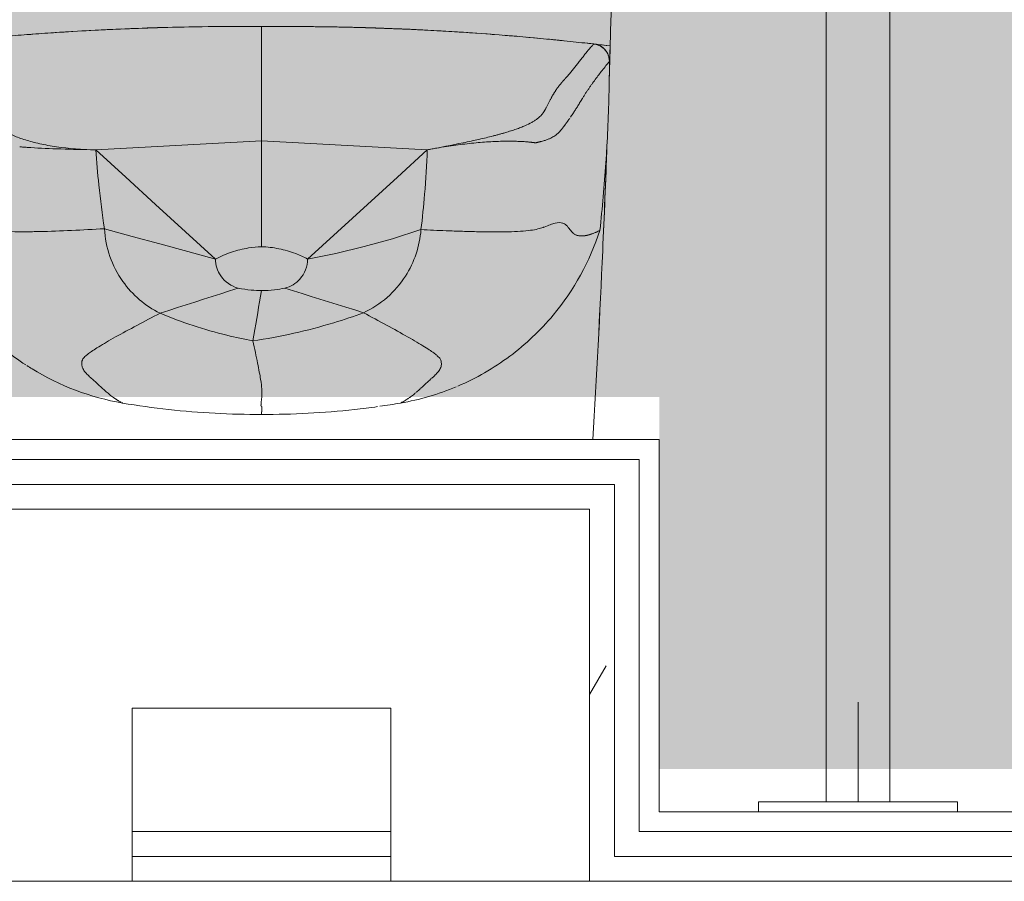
# Model space of a CAD drawing. Header units: millimetres. Extents: x 405189 to 603908, y 766722 to 946183.
# Tile 31 of 40: x 590396 to 590891, y 804058 to 804491. Entities that reach past the tile are written whole.
import ezdxf

# ---------------------------------------------------------------- set-up
doc = ezdxf.new("R2010")
doc.units = ezdxf.units.MM
doc.layers.add('A200-16_Toaletter', color=7, linetype='Continuous', lineweight=5, true_color=0xf8ff9f)
for name, color, linetype, lineweight in [('A24', 1, 'Continuous', 5), ('A873', 6, 'Continuous', 5), ('Imports in Families', 252, 'Continuous', 5)]:
    doc.layers.add(name, color=color, linetype=linetype, lineweight=lineweight)
pattern_1 = [(0.000387, (-230611.96, 401373.12), (406.399313, 101.602748), [33.528, -271.272, 33.528, -1896.872]), (0.000387, (-230611.96, 401373.12), (406.399313, 101.602748), [-338.328, -271.272, 33.528, -576.072, -1016]), (0.000387, (-230611.96, 401373.12), (406.399313, 101.602748), [-1219.2, 33.528, -271.272, 33.528, -677.672]), (0.000387, (-230611.96, 401373.12), (406.399313, 101.602748), [-1557.528, -169.672, 33.528, -474.472]), (120.000387, (-230459.56, 401423.92), (-291.190218, 301.150755), [33.528, -271.272, -1930.4]), (120.000387, (-230459.56, 401423.92), (-291.190218, 301.150755), [-304.8, 33.528, -271.272, -1625.6]), (120.000387, (-230459.56, 401423.92), (-291.190218, 301.150755), [-609.6, 33.528, -576.072, -1016]), (120.000387, (-230459.56, 401423.92), (-291.190218, 301.150755), [-1219.2, 33.528, -271.272, -711.2]), (120.000387, (-230459.56, 401423.92), (-291.190218, 301.150755), [-1524, 33.528, -169.672, -508]), (120.000387, (-230459.56, 401423.92), (-291.190218, 301.150755), [-1727.2, 33.528, -474.472]), (240.000387, (-230408.76, 401627.12), (-115.209095, -402.753503), [33.528, -271.272, -1930.4]), (240.000387, (-230408.76, 401627.12), (-115.209095, -402.753503), [-304.8, 33.528, -271.272, -1625.6]), (240.000387, (-230408.76, 401627.12), (-115.209095, -402.753503), [-609.6, 33.528, -576.072, -1016]), (240.000387, (-230408.76, 401627.12), (-115.209095, -402.753503), [-1219.2, 33.528, -271.272, -711.2]), (240.000387, (-230408.76, 401627.12), (-115.209095, -402.753503), [-1524, 33.528, -169.672, -508]), (240.000387, (-230408.76, 401627.12), (-115.209095, -402.753503), [-1727.2, 33.528, -474.472])]

# ---------------------------------------------------------------- blocks, each defined once
blk = doc.blocks.new('A315 - 3D HC Toalett MED ARMSTØTTE - A315 - 3D HC Toalett - 700 x 360 mm-40606309-br003-h01-a-200-1-0001')
at = {"layer": 'A873'}
blk.add_line((125, 140), (125, 110), dxfattribs=at)
blk = doc.blocks.new('A315 - 3D HC toalett med cisterne - Standard-V218-br003-h01-a-200-1-0001')
at = {"layer": 'Imports in Families'}
for p, q in [((292.21, 203.88), (300.35, 202.92)), ((298.29, 203.17), (300.35, 202.92)), ((300.35, 202.92), (300.26, 200.92))]:
    blk.add_line(p, q, dxfattribs=at)
at = {"layer": 'Imports in Families', "flags": 128}
for points in [[(125, 212.68), (113.62, 212.76), (102.75, 212.74), (81.34, 212.39), (49.59, 211.23), (45.37, 211.03)], [(125, 212.68), (136.38, 212.76), (147.25, 212.74), (168.66, 212.39), (200.4, 211.23), (204.63, 211.03)], [(292.09, 203.89), (294.16, 203.65), (296.22, 203.41)], [(300.35, 202.92), (298.31, 203.16), (296.26, 203.4), (294.21, 203.64), (292.17, 203.88)], [(300.35, 202.92), (300.3, 200.92), (300.24, 198.91), (300.18, 196.9), (300.12, 194.89)], [(125, 155.15), (115.74, 154.65), (106.48, 154.16), (97.22, 153.66), (87.96, 153.17), (78.7, 152.67), (69.44, 152.18), (60.18, 151.68), (50.92, 151.19), (41.66, 150.69)], [(208.34, 150.69), (199.08, 151.19), (189.82, 151.68), (180.56, 152.18), (171.3, 152.67), (162.04, 153.17), (152.78, 153.66), (143.52, 154.16), (134.26, 154.65), (125, 155.15)], [(125, 155.15), (125, 149.24), (125, 143.33), (125, 137.42), (125, 131.51), (125, 125.61), (125, 119.7), (125, 113.79), (125, 107.88), (125, 101.97)], [(41.66, 150.69), (56.7, 136.96), (71.74, 123.22), (86.77, 109.49), (101.81, 95.76)], [(148.19, 95.76), (163.23, 109.49), (178.26, 123.22), (193.3, 136.96), (208.34, 150.69)], [(101.81, 95.76), (87.86, 99.57), (73.9, 103.38), (59.95, 107.19), (45.99, 111)], [(148.19, 95.76), (162.33, 98.59), (176.54, 102), (190.83, 105.99), (205.18, 110.55)], [(113.29, 81.14), (108.92, 79.74), (104.55, 78.34), (100.18, 76.94), (95.81, 75.54), (91.44, 74.14), (87.07, 72.74), (82.7, 71.34), (78.33, 69.95), (73.96, 68.55)], [(125, 79.96), (124.51, 77.15), (124.03, 74.34), (123.54, 71.53), (123.05, 68.73), (122.57, 65.92), (122.08, 63.11), (121.59, 60.3), (121.11, 57.49), (120.62, 54.68)], [(176.25, 68.79), (171.86, 70.16), (167.46, 71.53), (163.07, 72.9), (158.68, 74.27), (154.28, 75.65), (149.89, 77.02), (145.5, 78.39), (141.1, 79.76), (136.71, 81.14)]]:
    blk.add_lwpolyline(points, dxfattribs=at)
at = {"layer": 'Imports in Families'}
for points, knots in [([(299.87, 186.62), (300.16, 195.93), (300.56, 209.81), (300.91, 223.7), (301.02, 228.26)], [-0.4221703, -0.4221703, -0.4221703, -0.4221703, -0.3333333, -0.2897737, -0.2897737, -0.2897737, -0.2897737]), ([(-42.09, 203.89), (-38.13, 204.34), (-30.2, 205.21), (-18.31, 206.41), (-6.4, 207.51), (5.52, 208.5), (17.45, 209.38), (33.36, 210.42), (53.26, 211.46), (85.14, 212.57), (109.06, 212.77), (125, 212.62)], [-1, -1, -1, -1, -0.928571, -0.857143, -0.785714, -0.714286, -0.642857, -0.571429, -0.428571, -0.285714, 0, 0, 0, 0]), ([(5.52, 208.48), (17.45, 209.42), (57.21, 212.02), (97.06, 212.88), (125, 212.62)], [0.2856011, 0.2856011, 0.2856011, 0.2856011, 0.5, 1, 1, 1, 1]), ([(125, 212.62), (97.06, 212.87), (57.21, 212.02), (17.45, 209.42), (5.52, 208.48)], [0, 0, 0, 0, 0.5, 0.7143989, 0.7143989, 0.7143989, 0.7143989]), ([(244.48, 208.48), (232.55, 209.42), (192.79, 212.02), (152.94, 212.87), (125, 212.62)], [0.2856011, 0.2856011, 0.2856011, 0.2856011, 0.5, 1, 1, 1, 1]), ([(125, 212.62), (132.97, 212.69), (144.93, 212.7), (160.88, 212.49), (172.73, 212.24), (180.59, 212), (184.47, 211.87)], [-1, -1, -1, -1, -0.8571429, -0.7857143, -0.7142857, -0.6447339, -0.6447339, -0.6447339, -0.6447339]), ([(125, 212.33), (125, 212.36), (125, 212.42), (125, 212.49), (125, 212.53), (125, 212.56), (125, 212.59), (125, 212.61), (125, 212.63), (125, 212.65), (125, 212.67), (125, 212.68), (125, 212.68)], [0.86006826, 0.86006826, 0.86006826, 0.86006826, 0.87372014, 0.88737201, 0.89419795, 0.90102389, 0.90784983, 0.91467577, 0.92150171, 0.92832765, 0.94197952, 0.94880546, 0.94880546, 0.94880546, 0.94880546]), ([(125, 212.62), (128.49, 212.65), (135.48, 212.69), (145.95, 212.66), (156.41, 212.56), (166.87, 212.37), (177.33, 212.11), (191.27, 211.65), (213.66, 210.65), (232.55, 209.42), (244.48, 208.48)], [0, 0, 0, 0, 0.0625, 0.125, 0.1875, 0.25, 0.3125, 0.375, 0.5, 0.7143989, 0.7143989, 0.7143989, 0.7143989]), ([(125, 211.76), (125, 211.78), (125, 211.85), (125, 211.96), (125, 212.06), (125, 212.12), (125, 212.13)], [0.80204778, 0.80204778, 0.80204778, 0.80204778, 0.80546075, 0.81911263, 0.83276451, 0.83617747, 0.83617747, 0.83617747, 0.83617747]), ([(125, 211.04), (125, 211.19), (125, 211.4), (125, 211.58), (125, 211.64)], [0.75085324, 0.75085324, 0.75085324, 0.75085324, 0.778157, 0.79180887, 0.79180887, 0.79180887, 0.79180887]), ([(125, 188), (125, 188.59), (125, 189.65), (125, 191.25), (125, 192.72), (125, 193.95), (125, 194.8), (125, 195.23), (125, 195.47), (125, 195.66), (125, 195.84), (125, 196.02), (125, 196.2), (125, 196.44), (125, 196.86), (125, 197.7), (125, 199.34), (125, 201.12), (125, 202.57), (125, 203.36), (125, 203.83), (125, 204.16), (125, 204.34), (125, 204.47), (125, 204.61), (125, 204.74), (125, 204.87), (125, 205.05), (125, 205.26), (125, 205.51), (125, 205.84), (125, 206.4), (125, 207.45), (125, 208.77), (125, 210.03), (125, 210.7), (125, 210.98)], [0.1843003, 0.1843003, 0.1843003, 0.1843003, 0.21843, 0.2457338, 0.2730375, 0.3003413, 0.3139932, 0.3208191, 0.3242321, 0.3276451, 0.331058, 0.334471, 0.337884, 0.3412969, 0.3481229, 0.3617747, 0.3890785, 0.443686, 0.4709898, 0.4846416, 0.4982935, 0.5051195, 0.5085324, 0.5119454, 0.5153584, 0.5187713, 0.5221843, 0.5255973, 0.5324232, 0.5392491, 0.5460751, 0.559727, 0.5870307, 0.6416382, 0.6962457, 0.7474403, 0.7474403, 0.7474403, 0.7474403]), ([(184.78, 211.86), (188.77, 211.72), (196.73, 211.41), (208.68, 210.84), (224.6, 209.94), (252.44, 207.99), (276.25, 205.7), (292.09, 203.89)], [-0.6428571, -0.6428571, -0.6428571, -0.6428571, -0.5714286, -0.5, -0.4285714, -0.2857143, 0, 0, 0, 0]), ([(247.14, 208.27), (248.23, 208.18), (250.43, 208), (252.63, 207.81), (253.74, 207.72)], [0.73035672, 0.73035672, 0.73035672, 0.73035672, 0.75, 0.76992922, 0.76992922, 0.76992922, 0.76992922]), ([(253.02, 161.05), (253.83, 161.33), (255.39, 161.9), (258.14, 163.05), (260.43, 164.19), (262.31, 165.32), (263.53, 166.16), (264.57, 166.99), (265.29, 167.68), (265.79, 168.23), (266.14, 168.64), (266.46, 169.05), (266.71, 169.38), (266.89, 169.65), (267.03, 169.85), (267.13, 170.01), (267.25, 170.21), (267.49, 170.6), (267.72, 171.02), (267.92, 171.39), (268.17, 171.89), (268.47, 172.49), (268.81, 173.2), (269.15, 173.87), (269.59, 174.74), (270.02, 175.56), (270.45, 176.34), (270.7, 176.8), (270.91, 177.17), (271.06, 177.43), (271.18, 177.65), (271.28, 177.82), (271.36, 177.95), (271.42, 178.06), (271.5, 178.2), (271.63, 178.41), (271.87, 178.81), (272.08, 179.15), (272.23, 179.39), (272.37, 179.61), (272.56, 179.9), (272.79, 180.25), (273.06, 180.66), (273.42, 181.19), (273.86, 181.81), (274.33, 182.45), (274.74, 182.99), (275.11, 183.46), (275.48, 183.9), (275.78, 184.26), (276.01, 184.54), (276.19, 184.74), (276.37, 184.95), (276.51, 185.1), (276.65, 185.26), (276.81, 185.45), (277.02, 185.68), (277.27, 185.95), (277.51, 186.23), (277.69, 186.42), (277.86, 186.61), (278.09, 186.86), (278.37, 187.17), (278.71, 187.55), (279.16, 188.06), (279.73, 188.72), (280.63, 189.79), (281.76, 191.18), (283.1, 192.88), (284.43, 194.59), (285.74, 196.28), (287.02, 197.93), (288.06, 199.25), (288.87, 200.25), (289.37, 200.86), (289.76, 201.33), (290.05, 201.67), (290.29, 201.95), (290.48, 202.17), (290.62, 202.33), (290.77, 202.49), (290.98, 202.72), (291.17, 202.94), (291.34, 203.11), (291.47, 203.25), (291.58, 203.37), (291.68, 203.48), (291.82, 203.62), (291.96, 203.76), (292.05, 203.85), (292.09, 203.89)], [0.2727273, 0.2727273, 0.2727273, 0.2727273, 0.2954545, 0.3181818, 0.3636364, 0.3863636, 0.4090909, 0.4318182, 0.4545455, 0.4659091, 0.4772727, 0.4886364, 0.5, 0.5056818, 0.5113636, 0.5170455, 0.5227273, 0.5284091, 0.5340909, 0.5397727, 0.5454545, 0.5568182, 0.5681818, 0.5795455, 0.5909091, 0.6136364, 0.625, 0.6363636, 0.6420455, 0.6477273, 0.6534091, 0.65625, 0.6590909, 0.6619318, 0.6647727, 0.6704545, 0.6761364, 0.6789773, 0.6818182, 0.6846591, 0.6875, 0.6931818, 0.6988636, 0.7045455, 0.7159091, 0.7272727, 0.7357955, 0.7443182, 0.7528409, 0.7613636, 0.765625, 0.7698864, 0.7741477, 0.7784091, 0.7826705, 0.7848011, 0.7869318, 0.7911932, 0.7933239, 0.7954545, 0.7975852, 0.7997159, 0.8039773, 0.8082386, 0.8125, 0.8210227, 0.8295455, 0.8465909, 0.8636364, 0.8806818, 0.8977273, 0.9147727, 0.9318182, 0.9403409, 0.9488636, 0.953125, 0.9573864, 0.9616477, 0.9637784, 0.9659091, 0.9680398, 0.9701705, 0.9744318, 0.9765625, 0.9786932, 0.9829545, 0.9872159, 0.9914773, 0.9957386, 1, 1, 1, 1]), ([(292.09, 203.89), (293.63, 203.74), (295.79, 202.89), (297.96, 200.89), (299.48, 198.57), (299.98, 196.51), (299.97, 195.14)], [-1, -1, -1, -1, -0.64, -0.48, -0.32, 0, 0, 0, 0]), ([(300.04, 194.89), (300.06, 195.99), (299.82, 197.36), (299.15, 198.89), (298.77, 199.62), (298.32, 200.31), (297.81, 200.95), (297.24, 201.54), (296.4, 202.26), (294.78, 203.3), (293.18, 203.78), (292.09, 203.89)], [0, 0, 0, 0, 0.25, 0.3125, 0.375, 0.4375, 0.5, 0.5625, 0.625, 0.75, 1, 1, 1, 1]), ([(292.17, 203.88), (292.46, 203.85), (293.03, 203.76), (294.11, 203.47), (295.86, 202.73), (297.91, 201.09), (299.58, 198.37), (300.01, 196.09), (299.97, 194.87)], [0, 0, 0, 0, 0.0625, 0.125, 0.25, 0.5, 0.75, 1, 1, 1, 1]), ([(299.98, 195.14), (299.99, 195.38), (300.01, 195.8), (300.04, 196.38), (300.06, 196.88), (300.09, 197.38), (300.11, 197.8), (300.12, 198.14), (300.13, 198.35), (300.14, 198.52), (300.15, 198.64), (300.15, 198.76), (300.16, 198.86), (300.17, 198.99), (300.17, 199.16), (300.18, 199.36), (300.19, 199.6), (300.2, 199.9), (300.2, 200.23), (300.21, 200.51), (300.23, 200.71), (300.24, 200.83), (300.25, 200.88), (300.26, 200.9), (300.26, 200.91)], [0.0333753, 0.0333753, 0.0333753, 0.0333753, 0.125, 0.1875, 0.25, 0.3125, 0.375, 0.40625, 0.4375, 0.453125, 0.46875, 0.484375, 0.4960938, 0.5078125, 0.53125, 0.546875, 0.5625, 0.59375, 0.625, 0.65625, 0.6875, 0.71875, 0.734375, 0.75, 0.75, 0.75, 0.75]), ([(280.36, 167.06), (280.45, 167.19), (280.75, 167.62), (281.25, 168.35), (282.01, 169.5), (282.72, 170.59), (283.37, 171.62), (283.76, 172.24), (284.06, 172.73), (284.28, 173.09), (284.46, 173.39), (284.61, 173.63), (284.72, 173.81), (284.81, 173.96), (284.92, 174.15), (285.1, 174.44), (285.44, 175.01), (285.74, 175.5), (285.96, 175.85), (286.15, 176.18), (286.43, 176.62), (286.76, 177.17), (287.18, 177.82), (287.73, 178.69), (288.44, 179.78), (289.31, 181.07), (290.19, 182.35), (291.37, 184.03), (293.44, 186.88), (296.63, 191.04), (298.91, 193.84), (299.97, 195.14)], [0.6775274, 0.6775274, 0.6775274, 0.6775274, 0.6823529, 0.6941176, 0.7058824, 0.7294118, 0.7411765, 0.7529412, 0.7588235, 0.7647059, 0.7705882, 0.7735294, 0.7764706, 0.7794118, 0.7823529, 0.7882353, 0.7941176, 0.7970588, 0.8, 0.8029412, 0.8058824, 0.8117647, 0.8176471, 0.8235294, 0.8352941, 0.8470588, 0.8588235, 0.8705882, 0.8941176, 0.9411765, 1, 1, 1, 1]), ([(299.97, 195.14), (299.96, 189.46), (299.72, 172.43), (298.42, 144.07), (296.41, 121.45), (295.17, 110.17)], [-1, -1, -1, -1, -0.8, -0.4, 0, 0, 0, 0]), ([(125, 181.43), (125, 182.14), (125, 183.7), (125, 185.46), (125, 186.75), (125, 187.53), (125, 187.82)], [0.09255404, 0.09255404, 0.09255404, 0.09255404, 0.10921502, 0.13651877, 0.16382253, 0.18088737, 0.18088737, 0.18088737, 0.18088737]), ([(125, 155.15), (125, 158.9), (125, 166.13), (125, 174.75), (125, 179.15), (125, 180.93), (125, 181.37)], [0, 0, 0, 0, 0.02730375, 0.05460751, 0.08191126, 0.09215017, 0.09215017, 0.09215017, 0.09215017]), ([(208.34, 150.69), (209.15, 150.84), (210.76, 151.13), (213.98, 151.69), (219.56, 152.6), (227.35, 153.68), (236.22, 154.56), (243.03, 154.94), (248.03, 155.05), (251.54, 155.03), (254.25, 154.94), (256.28, 154.84), (257.73, 154.74), (258.88, 154.65), (259.76, 154.57), (260.4, 154.5), (260.92, 154.45), (261.27, 154.41), (261.47, 154.38), (261.62, 154.36), (261.77, 154.34), (261.96, 154.31), (262.3, 154.25), (262.76, 154.18), (263.23, 154.28), (263.54, 154.37), (263.72, 154.42), (263.86, 154.45), (263.99, 154.48), (264.16, 154.52), (264.47, 154.59), (264.89, 154.69), (265.38, 154.81), (266.01, 154.98), (266.76, 155.19), (267.6, 155.45), (268.65, 155.81), (269.83, 156.27), (271.05, 156.85), (272.09, 157.44), (272.85, 157.95), (273.38, 158.36), (273.7, 158.62), (273.93, 158.82), (274.11, 158.98), (274.24, 159.11), (274.4, 159.26), (274.71, 159.57), (275.02, 159.91), (275.27, 160.21), (275.53, 160.52), (275.77, 160.82), (276.08, 161.22), (276.46, 161.72), (276.83, 162.2), (277.12, 162.58), (277.33, 162.87), (277.54, 163.15), (277.75, 163.42), (277.92, 163.65), (278.05, 163.83), (278.19, 164.02), (278.32, 164.19), (278.51, 164.45), (278.83, 164.89), (279.09, 165.26), (279.28, 165.53), (279.46, 165.77), (279.69, 166.1), (279.86, 166.34), (279.98, 166.5)], [0, 0, 0, 0, 0.0117647, 0.0235294, 0.0470588, 0.0941176, 0.1411765, 0.1882353, 0.2117647, 0.2352941, 0.2588235, 0.2705882, 0.2823529, 0.2941176, 0.3, 0.3058824, 0.3117647, 0.3147059, 0.3161765, 0.3176471, 0.3191176, 0.3205882, 0.3235294, 0.3294118, 0.3352941, 0.3382353, 0.3397059, 0.3411765, 0.3426471, 0.3441176, 0.3470588, 0.3529412, 0.3588235, 0.3647059, 0.3764706, 0.3882353, 0.4, 0.4235294, 0.4470588, 0.4705882, 0.4941176, 0.5058824, 0.5176471, 0.5235294, 0.5294118, 0.5352941, 0.5411765, 0.5470588, 0.5529412, 0.5588235, 0.5647059, 0.5705882, 0.5764706, 0.5882353, 0.6, 0.6058824, 0.6117647, 0.6176471, 0.6235294, 0.6294118, 0.6323529, 0.6352941, 0.6411765, 0.6470588, 0.6529412, 0.6558824, 0.6588235, 0.6617647, 0.6647059, 0.6705882, 0.6705882, 0.6705882, 0.6705882]), ([(41.66, 150.69), (34.55, 150.8), (24.54, 151.6), (13.27, 153.69), (5.99, 155.62), (0.98, 157.46), (-2.36, 159.02), (-4.16, 160.02), (-5.43, 160.83), (-6.16, 161.33), (-6.7, 161.72), (-7.08, 162.01), (-7.38, 162.26), (-7.59, 162.43), (-7.7, 162.53), (-7.76, 162.57), (-7.78, 162.6)], [0, 0, 0, 0, 0.0909091, 0.1363636, 0.1818182, 0.2272727, 0.25, 0.2727273, 0.2840909, 0.2954545, 0.3011364, 0.3068182, 0.3125, 0.3153409, 0.3167614, 0.3181818, 0.3181818, 0.3181818, 0.3181818]), ([(208.34, 150.69), (214.81, 151.89), (223.86, 153.65), (234.44, 155.93), (239.78, 157.22), (242.52, 157.93), (243.06, 158.08)], [0, 0, 0, 0, 0.0909091, 0.1363636, 0.1818182, 0.1931818, 0.1931818, 0.1931818, 0.1931818]), ([(41.66, 150.69), (42.04, 144.79), (43.15, 131.51), (44.86, 118.31), (45.99, 111)], [0, 0, 0, 0, 0.444444, 1, 1, 1, 1]), ([(205.18, 110.55), (205.92, 116.47), (207.31, 129.83), (208.09, 143.24), (208.34, 150.69)], [0, 0, 0, 0, 0.444444, 1, 1, 1, 1]), ([(298.74, 153.16), (298.1, 135.41), (296.09, 86), (293.51, 36.62), (291.62, 5)], [0.2196455, 0.2196455, 0.2196455, 0.2196455, 0.5, 1, 1, 1, 1]), ([(291.62, 5), (293.51, 36.63), (296.09, 85.74), (298.06, 134.88), (298.68, 152.37)], [0, 0, 0, 0, 0.5, 0.776204, 0.776204, 0.776204, 0.776204]), ([(45.99, 111), (40.44, 110.69), (29.39, 110.13), (15.98, 109.62), (5.95, 109.46), (-0.96, 109.52), (-6.91, 109.79), (-10.73, 110.24), (-13.15, 110.67), (-14.69, 111.03), (-16, 111.4), (-16.93, 111.7), (-17.6, 111.95), (-18.06, 112.13), (-18.5, 112.31), (-18.9, 112.48), (-19.29, 112.64), (-19.77, 112.86), (-20.57, 113.2), (-21.63, 113.6), (-22.6, 113.86), (-23.32, 114), (-23.84, 114.07), (-24.32, 114.11), (-24.79, 114.11), (-25.23, 114.09), (-25.78, 114.01), (-26.42, 113.85), (-27.1, 113.56), (-27.71, 113.18), (-28.26, 112.74), (-28.93, 112.08), (-29.95, 110.8), (-31.73, 108.22), (-34.06, 107.4), (-35.81, 107.35), (-36.05, 107.35)], [0, 0, 0, 0, 0.037037, 0.0740741, 0.0925926, 0.1111111, 0.1296296, 0.1481481, 0.1574074, 0.1666667, 0.1759259, 0.1851852, 0.1898148, 0.1944444, 0.1990741, 0.2037037, 0.2083333, 0.212963, 0.2222222, 0.2407407, 0.2592593, 0.2685185, 0.2777778, 0.287037, 0.2962963, 0.3055556, 0.3148148, 0.3333333, 0.3518519, 0.3703704, 0.3888889, 0.4074074, 0.4444444, 0.5185185, 0.6666667, 0.6898148, 0.6898148, 0.6898148, 0.6898148]), ([(276.6, 113.77), (276.54, 113.79), (275.5, 114.14), (273.58, 114.22), (270.31, 113.14), (268.4, 112.27), (267.21, 111.84)], [0.6650943, 0.6650943, 0.6650943, 0.6650943, 0.6698113, 0.745283, 0.7830189, 0.8153239, 0.8153239, 0.8153239, 0.8153239]), ([(6.37, 42.59), (-0.98, 47.41), (-15.65, 59.38), (-33.62, 82.24), (-42.07, 100.61), (-45.17, 110.17)], [-0.6216216, -0.6216216, -0.6216216, -0.6216216, -0.4324324, -0.2162162, 0, 0, 0, 0]), ([(45.99, 111), (46.25, 106.27), (48.06, 96.87), (54.43, 84.68), (63.24, 74.94), (70.24, 70.38), (73.96, 68.55)], [0, 0, 0, 0, 0.266667, 0.533333, 0.766667, 1, 1, 1, 1]), ([(176.25, 68.79), (180.54, 70.78), (188.59, 75.96), (197.51, 86.42), (203.24, 98.23), (204.86, 106.42), (205.18, 110.55)], [0, 0, 0, 0, 0.266667, 0.533333, 0.766667, 1, 1, 1, 1]), ([(267.13, 111.82), (266.96, 111.75), (266.05, 111.44), (264.09, 110.88), (260.47, 110.19), (255.48, 109.68), (249.17, 109.42), (241.96, 109.37), (234.2, 109.48), (226.11, 109.7), (216.44, 110.05), (209.42, 110.35), (205.18, 110.55)], [0.8160377, 0.8160377, 0.8160377, 0.8160377, 0.8207547, 0.8396226, 0.8584906, 0.8773585, 0.8962264, 0.9150943, 0.9339623, 0.9528302, 0.9716981, 1, 1, 1, 1]), ([(295.17, 110.17), (290.14, 94.64), (277.15, 71.14), (250.51, 45.95), (232.98, 35.86), (223.75, 31.9)], [-1, -1, -1, -1, -0.6486486, -0.4324324, -0.2162162, -0.2162162, -0.2162162, -0.2162162]), ([(281.89, 108.62), (281.39, 109.01), (280.38, 110.11), (278.99, 112.24), (277.6, 113.36), (276.78, 113.7)], [0.4575472, 0.4575472, 0.4575472, 0.4575472, 0.5188679, 0.5943396, 0.6603774, 0.6603774, 0.6603774, 0.6603774]), ([(292.82, 109.09), (292.6, 108.99), (292.19, 108.82), (291.58, 108.58), (291.11, 108.41), (290.77, 108.29), (290.58, 108.23), (290.43, 108.18), (290.29, 108.14), (290.14, 108.09), (290, 108.05), (289.9, 108.02), (289.85, 108)], [0.08962264, 0.08962264, 0.08962264, 0.08962264, 0.11320755, 0.13207547, 0.1509434, 0.16037736, 0.16509434, 0.16981132, 0.1745283, 0.17924528, 0.18396226, 0.18867925, 0.18867925, 0.18867925, 0.18867925]), ([(295.17, 110.17), (294.58, 109.88), (293.84, 109.53), (293.04, 109.18), (292.95, 109.14)], [0, 0, 0, 0, 0.0754717, 0.08490566, 0.08490566, 0.08490566, 0.08490566]), ([(282.98, 107.96), (282.73, 108.07), (282.44, 108.23), (282.16, 108.42), (282.12, 108.44)], [0.41509434, 0.41509434, 0.41509434, 0.41509434, 0.44339623, 0.44811321, 0.44811321, 0.44811321, 0.44811321]), ([(285.01, 107.42), (284.77, 107.45), (284.17, 107.54), (283.54, 107.72), (283.15, 107.88), (283.11, 107.9)], [0.34433962, 0.34433962, 0.34433962, 0.34433962, 0.36792453, 0.40566038, 0.41037736, 0.41037736, 0.41037736, 0.41037736]), ([(286.15, 107.37), (286.11, 107.37), (285.86, 107.37), (285.53, 107.38), (285.24, 107.4), (285.15, 107.41)], [0.30660377, 0.30660377, 0.30660377, 0.30660377, 0.31132075, 0.33018868, 0.33962264, 0.33962264, 0.33962264, 0.33962264]), ([(287.63, 107.5), (287.58, 107.49), (287.43, 107.47), (287.08, 107.43), (286.69, 107.39), (286.4, 107.38), (286.3, 107.38)], [0.25943396, 0.25943396, 0.25943396, 0.25943396, 0.26415094, 0.27358491, 0.29245283, 0.30188679, 0.30188679, 0.30188679, 0.30188679]), ([(101.81, 95.76), (104.4, 97.14), (109.81, 99.47), (117.68, 101.4), (122.8, 101.9), (125, 101.97)], [0, 0, 0, 0, 0.363636, 0.727273, 1, 1, 1, 1]), ([(125, 101.97), (127.93, 101.87), (133.78, 101.18), (141.56, 98.93), (146.25, 96.79), (148.19, 95.76)], [0, 0, 0, 0, 0.363636, 0.727273, 1, 1, 1, 1]), ([(101.81, 95.76), (101.84, 92.77), (103.91, 86.12), (109.73, 82.04), (113.29, 81.14)], [-1, -1, -1, -1, -0.551724, 0, 0, 0, 0]), ([(136.71, 81.14), (139.61, 81.87), (145.57, 85.47), (148.16, 92.08), (148.19, 95.76)], [-1, -1, -1, -1, -0.551724, 0, 0, 0, 0]), ([(113.29, 81.14), (115.43, 80.69), (119.32, 80.11), (123.25, 79.95), (125, 79.96)], [-1, -1, -1, -1, -0.444444, 0, 0, 0, 0]), ([(125, 79.96), (127.18, 79.95), (131.12, 80.16), (135, 80.78), (136.71, 81.14)], [-1, -1, -1, -1, -0.444444, 0, 0, 0, 0]), ([(73.96, 68.55), (70, 66.49), (62.19, 62.39), (51.27, 56.47), (43.92, 52.23), (39.91, 49.69), (37.86, 48.25), (36.5, 47.13), (35.36, 45.97), (34.79, 44.92), (34.55, 43.81), (34.52, 42.95), (34.58, 42.47), (34.6, 42.34)], [0, 0, 0, 0, 0.030888, 0.0617761, 0.0926641, 0.1081081, 0.1235521, 0.1389961, 0.1544402, 0.1853282, 0.2162162, 0.2471042, 0.2586873, 0.2586873, 0.2586873, 0.2586873]), ([(73.96, 68.55), (79.42, 66.27), (90.51, 62.15), (106.14, 57.66), (116.26, 55.49), (120.62, 54.68)], [0, 0, 0, 0, 0.363636, 0.727273, 1, 1, 1, 1]), ([(120.62, 54.68), (127.52, 55.67), (141.24, 58.18), (159.79, 63.07), (171.35, 66.97), (176.25, 68.79)], [0, 0, 0, 0, 0.363636, 0.727273, 1, 1, 1, 1]), ([(176.25, 68.79), (180.19, 66.7), (187.96, 62.53), (198.83, 56.52), (206.13, 52.23), (210.11, 49.68), (212.15, 48.23), (213.49, 47.11), (214.63, 45.95), (215.21, 44.91), (215.45, 43.81), (215.49, 42.78), (215.38, 42.13), (215.31, 41.83)], [0, 0, 0, 0, 0.030888, 0.0617761, 0.0926641, 0.1081081, 0.1235521, 0.1389961, 0.1544402, 0.1853282, 0.2162162, 0.2471042, 0.2741313, 0.2741313, 0.2741313, 0.2741313]), ([(120.62, 54.68), (121.07, 52.65), (121.93, 48.7), (123.42, 41.53), (124.67, 34.74), (125.21, 30.2), (125.24, 28.09), (125.19, 27.16), (125.17, 26.88)], [0, 0, 0, 0, 0.0153257, 0.0306513, 0.0613027, 0.091954, 0.1226054, 0.137931, 0.137931, 0.137931, 0.137931]), ([(55.08, 23.38), (39, 26.14), (22.45, 32.39), (7.77, 41.67), (6.9, 42.24)], [-1, -1, -1, -1, -0.6486486, -0.6261418, -0.6261418, -0.6261418, -0.6261418]), ([(34.61, 42.25), (34.71, 41.71), (35.11, 40.53), (36.31, 38.8), (38.05, 37.04), (39.97, 35.36), (41.78, 33.72), (43.5, 32.11), (45.19, 30.54), (46.89, 29.03), (48.35, 27.81), (49.56, 26.87), (50.34, 26.29), (50.98, 25.84), (51.39, 25.57), (51.73, 25.35), (51.94, 25.21), (52.1, 25.1), (52.23, 25.02), (52.36, 24.94), (52.49, 24.86), (52.62, 24.78), (52.79, 24.67), (53.1, 24.49), (53.54, 24.22), (54, 23.96), (54.28, 23.81), (54.37, 23.76)], [0.26136, 0.26136, 0.26136, 0.26136, 0.3088803, 0.3706564, 0.4324324, 0.4942085, 0.5559846, 0.6177606, 0.6795367, 0.7413127, 0.8030888, 0.8339768, 0.8648649, 0.8803089, 0.8957529, 0.9034749, 0.9111969, 0.9150579, 0.9189189, 0.9227799, 0.9266409, 0.9305019, 0.9343629, 0.9420849, 0.957529, 0.972973, 0.980695, 0.980695, 0.980695, 0.980695]), ([(215.27, 41.7), (215.17, 41.37), (214.78, 40.37), (213.7, 38.81), (212.13, 37.23), (211.07, 36.27), (210.64, 35.89)], [0.2779923, 0.2779923, 0.2779923, 0.2779923, 0.3088803, 0.3706564, 0.4324324, 0.4749035, 0.4749035, 0.4749035, 0.4749035]), ([(210.4, 35.68), (210.28, 35.57), (209.54, 34.91), (208.22, 33.71), (206.53, 32.13), (205.44, 31.12), (204.91, 30.64)], [0.4826255, 0.4826255, 0.4826255, 0.4826255, 0.4942085, 0.5559846, 0.6177606, 0.6756757, 0.6756757, 0.6756757, 0.6756757]), ([(204.7, 30.45), (204.17, 29.97), (203.46, 29.34), (202.74, 28.72), (202.56, 28.57)], [0.68339768, 0.68339768, 0.68339768, 0.68339768, 0.74131274, 0.76061776, 0.76061776, 0.76061776, 0.76061776]), ([(125.1, 26.12), (125.05, 25.65), (124.99, 25.21), (124.94, 24.81), (124.93, 24.77)], [0.1532567, 0.1532567, 0.1532567, 0.1532567, 0.18390805, 0.18773946, 0.18773946, 0.18773946, 0.18773946]), ([(199.01, 25.84), (198.85, 25.73), (198.61, 25.56), (198.31, 25.37), (198.15, 25.26), (198.02, 25.18), (197.89, 25.1), (197.77, 25.02), (197.64, 24.94), (197.47, 24.83), (197.16, 24.64), (196.55, 24.27), (195.77, 23.84), (195.16, 23.51), (194.92, 23.38)], [0.8803089, 0.8803089, 0.8803089, 0.8803089, 0.8957529, 0.9034749, 0.9073359, 0.9111969, 0.9150579, 0.9189189, 0.9227799, 0.9266409, 0.9343629, 0.9498069, 0.980695, 1, 1, 1, 1]), ([(202.34, 28.38), (202.01, 28.11), (201.38, 27.6), (200.44, 26.87), (199.73, 26.35), (199.34, 26.07), (199.25, 26.01)], [0.7683398, 0.7683398, 0.7683398, 0.7683398, 0.8030888, 0.8339768, 0.8648649, 0.8725869, 0.8725869, 0.8725869, 0.8725869]), ([(124.73, 22.7), (124.73, 22.68), (124.72, 22.58), (124.72, 22.46), (124.72, 22.35), (124.72, 22.3), (124.72, 22.26), (124.72, 22.22), (124.72, 22.18), (124.72, 22.15), (124.73, 22.11), (124.74, 22.04), (124.75, 21.94), (124.81, 21.82), (124.89, 21.81), (124.97, 21.81), (125.01, 21.77), (125.04, 21.72), (125.05, 21.69), (125.06, 21.66), (125.07, 21.63), (125.08, 21.59), (125.08, 21.56), (125.09, 21.5), (125.1, 21.4), (125.12, 21.16), (125.13, 20.74), (125.11, 20.26), (125.1, 19.85), (125.09, 19.61), (125.08, 19.48), (125.08, 19.46)], [0.2720307, 0.2720307, 0.2720307, 0.2720307, 0.2758621, 0.2911877, 0.2988506, 0.302682, 0.3065134, 0.3103448, 0.3141762, 0.3180077, 0.3218391, 0.3295019, 0.3448276, 0.3754789, 0.4367816, 0.467433, 0.4980843, 0.51341, 0.5210728, 0.5287356, 0.5363985, 0.5440613, 0.5517241, 0.559387, 0.5747126, 0.605364, 0.6666667, 0.7279693, 0.7586207, 0.789272, 0.7969349, 0.7969349, 0.7969349, 0.7969349]), ([(124.78, 23.36), (124.77, 23.3), (124.75, 23.11), (124.74, 22.93), (124.74, 22.82)], [0.23754789, 0.23754789, 0.23754789, 0.23754789, 0.24521073, 0.26436782, 0.26436782, 0.26436782, 0.26436782]), ([(124.92, 24.64), (124.89, 24.38), (124.84, 23.96), (124.8, 23.6), (124.79, 23.45)], [0.19157088, 0.19157088, 0.19157088, 0.19157088, 0.21455939, 0.23371648, 0.23371648, 0.23371648, 0.23371648]), ([(183.35, 21.58), (179.49, 21.03), (167.87, 19.57), (148.42, 17.99), (132.8, 17.64), (125, 17.7)], [-0.8333333, -0.8333333, -0.8333333, -0.8333333, -0.6666667, -0.3333333, 0, 0, 0, 0]), ([(125.08, 19.42), (125.08, 19.41), (125.07, 19.37), (125.07, 19.31), (125.07, 19.26), (125.07, 19.22), (125.06, 19.19), (125.06, 19.15), (125.06, 19.11), (125.06, 19.06), (125.05, 18.97), (125.04, 18.8), (125.03, 18.55), (125.02, 18.28), (125, 17.98), (125, 17.8), (125, 17.7)], [0.8007663, 0.8007663, 0.8007663, 0.8007663, 0.8045977, 0.8122605, 0.816092, 0.8199234, 0.8237548, 0.8275862, 0.8314176, 0.835249, 0.8429119, 0.8582375, 0.8888889, 0.9195402, 0.9501916, 1, 1, 1, 1])]:
    blk.add_open_spline(points, degree=3, knots=knots, dxfattribs=at)
for points in [[(7.94, 208.67), (8.63, 208.72), (9.32, 208.77), (10.01, 208.82)], [(41.32, 210.82), (41.89, 210.85), (42.45, 210.88), (43.02, 210.91)], [(51.77, 211.33), (52.75, 211.37), (53.74, 211.41), (54.72, 211.45)], [(101.57, 212.63), (102.4, 212.64), (103.23, 212.65), (104.06, 212.65)], [(113.28, 212.68), (113.7, 212.68), (114.11, 212.68), (114.53, 212.67)], [(125, 212.68), (125, 212.67), (125, 212.65), (125, 212.62)], [(135.47, 212.67), (135.89, 212.68), (136.3, 212.68), (136.72, 212.68)], [(146.12, 212.65), (146.89, 212.64), (147.66, 212.64), (148.43, 212.63)], [(195.28, 211.45), (196.26, 211.41), (197.25, 211.37), (198.23, 211.33)], [(206.98, 210.91), (207.55, 210.88), (208.11, 210.85), (208.68, 210.82)], [(239.99, 208.82), (240.68, 208.77), (241.37, 208.72), (242.06, 208.67)], [(253.68, 207.72), (251.5, 207.91), (249.32, 208.09), (247.14, 208.27)], [(258.43, 207.31), (260.7, 207.11), (262.98, 206.9), (265.25, 206.68)], [(265.01, 206.71), (262.85, 206.91), (260.68, 207.11), (258.52, 207.3)], [(268.79, 206.35), (271.59, 206.08), (274.38, 205.8), (277.18, 205.51)], [(276.65, 205.56), (274.05, 205.83), (271.44, 206.09), (268.84, 206.34)], [(280.2, 205.2), (284.17, 204.78), (288.13, 204.34), (292.09, 203.89)], [(292.09, 203.89), (288.13, 204.34), (284.17, 204.78), (280.2, 205.19)], [(288.72, 204.27), (291.23, 203.99), (293.75, 203.7), (296.26, 203.41)], [(300.35, 202.92), (300.2, 197.49), (300.04, 192.06), (299.87, 186.62)], [(300.12, 194.89), (300.04, 192.13), (299.95, 189.38), (299.87, 186.62)], [(299.94, 191.41), (299.98, 192.57), (300.01, 193.73), (300.04, 194.89)], [(243.07, 158.08), (243.61, 158.22), (244.13, 158.36), (244.65, 158.5)], [(244.66, 158.51), (245.18, 158.65), (245.69, 158.79), (246.18, 158.93)], [(246.2, 158.93), (246.7, 159.07), (247.18, 159.21), (247.66, 159.35)], [(247.66, 159.35), (248.15, 159.49), (248.62, 159.64), (249.09, 159.78)], [(249.1, 159.78), (249.56, 159.92), (250.01, 160.06), (250.45, 160.2)], [(250.47, 160.21), (250.91, 160.35), (251.34, 160.49), (251.76, 160.63)], [(251.78, 160.63), (252.2, 160.77), (252.61, 160.91), (253.02, 161.05)], [(5.17, 152.05), (4.56, 152.1), (3.95, 152.14), (3.35, 152.19)], [(7.06, 151.92), (6.42, 151.96), (5.79, 152.01), (5.17, 152.05)], [(9, 151.8), (8.34, 151.84), (7.69, 151.88), (7.06, 151.92)], [(41.66, 150.69), (29.21, 150.88), (18.18, 151.23), (9, 151.8)], [(289.26, 107.84), (289.16, 107.81), (288.96, 107.76), (288.67, 107.69), (288.37, 107.63), (288.07, 107.57), (287.87, 107.54), (287.77, 107.52)], [(289.7, 107.96), (289.65, 107.94), (289.55, 107.92), (289.46, 107.89), (289.41, 107.88)], [(222.83, 31.51), (213.87, 27.76), (204.49, 25.02), (194.92, 23.38)], [(125.16, 26.68), (125.15, 26.54), (125.14, 26.42), (125.12, 26.29)], [(54.65, 23.61), (54.8, 23.53), (54.94, 23.46), (55.08, 23.38)], [(125, 17.7), (117.2, 17.64), (101.58, 17.99), (78.24, 19.89), (62.78, 22.07), (55.08, 23.38)], [(194.92, 23.38), (191.44, 22.79), (187.96, 22.24), (184.47, 21.74)]]:
    blk.add_open_spline(points, degree=3, dxfattribs=at)
blk = doc.blocks.new('A274 - Armstøtte HWC - A274 - Armstøtte HWC-28179156-br003-h01-a-200-1-0001')
at = {"layer": 'A873'}
for p, q in [((-350, 0), (-350, -5)), ((-250, -5), (-250, 0)), ((-250, -5), (-350, -5)), ((-316, -5), (-316, -761.5)), ((-300, -5), (-300, -55)), ((-284, -761.5), (-284, -5))]:
    blk.add_line(p, q, dxfattribs=at)

msp = doc.modelspace()

# ---------------------------------------------------------------- hatches: boundary and pattern name
at = {"layer": 'A200-16_Toaletter'}
msp.add_hatch(color=256, dxfattribs=at).paths.add_polyline_path([(589417.82, 804114.37), (590317.82, 804114.37), (590317.82, 804301.43), (590717.82, 804301.43), (590717.82, 804114.37), (591727.82, 804114.37), (591727.82, 806724.37), (589417.82, 806724.37)])
at = {"layer": 'A24'}
h = msp.add_hatch(dxfattribs=at)
h.set_pattern_fill('FP_1', color=256, angle=-99.2206, style=0, pattern_type=2)
h.set_pattern_definition(pattern_1)
h.paths.add_polyline_path([(590695.32, 804257.51), (590695.32, 804270.01), (590340.32, 804270.01), (590340.32, 804257.51), (590692.35, 804257.51)])
h = msp.add_hatch(dxfattribs=at)
h.set_pattern_fill('FP_1', color=256, angle=-99.2206, style=0, pattern_type=2)
h.set_pattern_definition(pattern_1)
h.paths.add_polyline_path([(590582.82, 804245.01), (590682.82, 804245.01), (590682.82, 804257.51), (590352.82, 804257.51), (590352.82, 804245.01), (590538.94, 804245.01)])
h = msp.add_hatch(dxfattribs=at)
h.set_pattern_fill('FP_1', color=256, angle=-99.2206, style=0, pattern_type=2)
h.set_pattern_definition(pattern_1)
h.paths.add_polyline_path([(590692.35, 804070.46), (590695.32, 804070.46), (590695.32, 804257.51), (590682.82, 804257.51), (590682.82, 804070.46)])
h = msp.add_hatch(dxfattribs=at)
h.set_pattern_fill('FP_1', color=256, angle=-99.2206, style=0, pattern_type=2)
h.set_pattern_definition(pattern_1)
h.paths.add_polyline_path([(589395.32, 804070.46), (590340.32, 804070.46), (590340.32, 804082.96), (589395.32, 804082.96)])
h.paths.add_polyline_path([(591737.82, 804070.46), (591737.82, 804082.96), (590695.32, 804082.96), (590695.32, 804070.46), (590999.19, 804070.46)])
h.paths.add_polyline_path([(590452.82, 804070.46), (590582.82, 804070.46), (590582.82, 804082.96), (590452.82, 804082.96)])
h = msp.add_hatch(dxfattribs=at)
h.set_pattern_fill('FP_1', color=256, angle=-99.2206, style=0, pattern_type=2)
h.set_pattern_definition(pattern_1)
h.paths.add_polyline_path([(591737.82, 804057.96), (591750.32, 804057.96), (591750.32, 804070.46), (590682.82, 804070.46), (590682.82, 804057.96), (590999.19, 804057.96)])
h.paths.add_polyline_path([(590452.82, 804057.96), (590582.82, 804057.96), (590582.82, 804070.46), (590452.82, 804070.46)])
h.paths.add_polyline_path([(590352.82, 804057.96), (590352.82, 804070.46), (589382.82, 804070.46), (589382.82, 804057.96), (589771.85, 804057.96)])

# ---------------------------------------------------------------- linework, layer by layer
for p, q in [((590717.82, 804280.01), (590317.82, 804280.01)), ((590717.82, 804092.96), (590717.82, 804280.01)), ((590707.82, 804270.01), (590327.82, 804270.01)), ((590707.82, 804082.96), (590707.82, 804270.01)), ((590340.32, 804257.51), (590452.82, 804257.51)), ((590695.32, 804257.51), (590452.82, 804257.51)), ((590695.32, 804070.46), (590695.32, 804257.51)), ((590682.82, 804245.01), (590352.82, 804245.01)), ((590682.82, 804057.96), (590682.82, 804245.01)), ((590452.82, 804145.01), (590582.82, 804145.01)), ((590452.82, 804082.96), (590452.82, 804145.01)), ((590582.82, 804145.01), (590582.82, 804082.96)), ((591727.82, 804092.96), (590717.82, 804092.96)), ((590582.82, 804082.96), (590452.82, 804082.96)), ((590452.82, 804082.96), (590452.82, 804057.96)), ((590582.82, 804082.96), (590582.82, 804057.96)), ((591737.82, 804082.96), (590707.82, 804082.96)), ((590582.82, 804070.46), (590452.82, 804070.46)), ((591750.32, 804070.46), (590695.32, 804070.46)), ((591762.82, 804057.96), (589382.82, 804057.96))]:
    msp.add_line(p, q, dxfattribs=at)

# ---------------------------------------------------------------- block references
at = {"layer": 'A873', "rotation": 180.0000000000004}
msp.add_blockref('A274 - Armstøtte HWC - A274 - Armstøtte HWC-28179156-br003-h01-a-200-1-0001', (590517.82, 804092.96), dxfattribs=at)
at = {"layer": 'A873'}
for name in ['A315 - 3D HC toalett med cisterne - Standard-V218-br003-h01-a-200-1-0001', 'A315 - 3D HC Toalett MED ARMSTØTTE - A315 - 3D HC Toalett - 700 x 360 mm-40606309-br003-h01-a-200-1-0001']:
    msp.add_blockref(name, (590392.82, 804275.01), dxfattribs=at)

doc.saveas('drawing.dxf')
